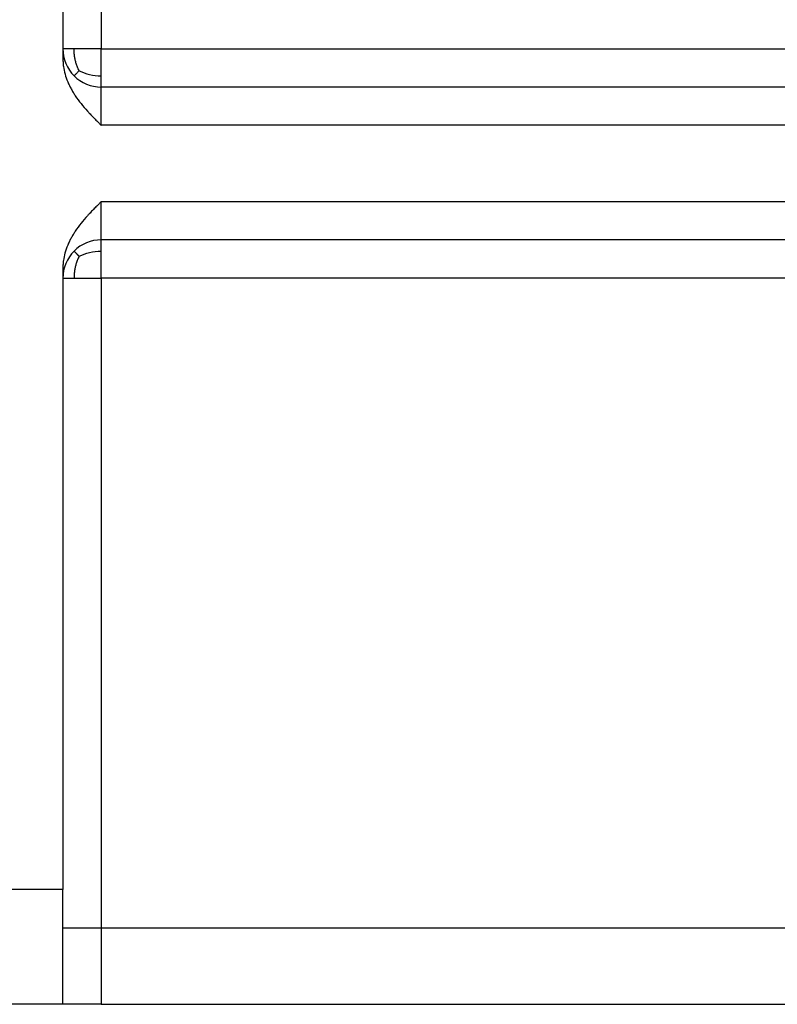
# Model space of a CAD drawing. Header units: inches. Extents: x -535 to 431, y -263 to 280.
# Tile 58 of 82: x 166 to 186, y -63 to -37. Entities that reach past the tile are written whole.
import ezdxf

# ---------------------------------------------------------------- set-up
doc = ezdxf.new("R2010")
doc.units = ezdxf.units.IN

# ---------------------------------------------------------------- blocks, each defined once
blk = doc.blocks.new('013_G23_G27_BF_B14R_Motor_Bgr_63_EEXDe_1_1__1', base_point=(117, -86.258))
at = {"color": 7, "linetype": 'Continuous'}
for p, q in [((167, -31.258), (167, -37.758)), ((167, -37.758), (167, -38.026)), ((202.5, -38.758), (168, -38.758)), ((202.5, -42.758), (168, -42.758)), ((167, -43.49), (167, -43.758)), ((167, -43.758), (167, -59.758)), ((167, -60.758), (167, -59.758)), ((167, -62.748), (167, -60.758)), ((167.015, -62.758), (164, -62.758)), ((168, -62.758), (167.015, -62.758)), ((168, -62.758), (192, -62.758))]:
    blk.add_line(p, q, dxfattribs=at)
at = {"color": 1, "linetype": 'Continuous'}
for p, q in [((168, -31.258), (168, -37.758)), ((168, -43.758), (168, -60.758)), ((167, -59.758), (164, -59.758)), ((167, -60.758), (168, -60.758)), ((168, -60.758), (168, -62.758)), ((168, -60.758), (205.5, -60.758))]:
    blk.add_line(p, q, dxfattribs=at)
at = {"color": 7, "linetype": 'Continuous'}
for centre, start, end in [((168, -37.758), -180, -135), ((168, -37.758), -135, -90), ((168, -43.758), 90, 135), ((168, -43.758), 135, 180)]:
    blk.add_arc(centre, 1, start, end, dxfattribs=at)
at = {"color": 1, "linetype": 'Continuous'}
for points, knots in [([(167.293, -37.758), (167.255, -37.758), (167.182, -37.758), (167.097, -37.758), (167.038, -37.758), (167.013, -37.758), (167, -37.758)], [0, 0, 0, 0, 0.1147625, 0.2167728, 0.254833, 0.2928932, 0.2928932, 0.2928932, 0.2928932]), ([(167.423, -38.33), (167.409, -38.299), (167.381, -38.239), (167.347, -38.146), (167.321, -38.053), (167.304, -37.96), (167.294, -37.862), (167.293, -37.794), (167.293, -37.758)], [0, 0, 0, 0, 0.1007964, 0.2003149, 0.2958554, 0.3887386, 0.4843943, 0.5921619, 0.5921619, 0.5921619, 0.5921619]), ([(168, -37.758), (167.935, -37.758), (167.807, -37.758), (167.622, -37.758), (167.452, -37.758), (167.343, -37.758), (167.293, -37.758)], [0, 0, 0, 0, 0.1950903, 0.3826835, 0.555675, 0.7071068, 0.7071068, 0.7071068, 0.7071068]), ([(168, -38.465), (168, -38.413), (168, -38.3), (168, -38.125), (168, -37.942), (168, -37.819), (168, -37.758)], [0, 0, 0, 0, 0.1573494, 0.3390121, 0.523399, 0.7071066, 0.7071066, 0.7071066, 0.7071066]), ([(168, -37.758), (173.726, -37.758), (185.179, -37.758), (196.656, -37.758), (202.429, -37.758), (202.476, -37.758), (202.5, -37.758)], [0, 0, 0, 0, 17.179289, 34.358579, 34.429322, 34.500075, 34.500075, 34.500075, 34.500075]), ([(167.423, -38.33), (167.415, -38.338), (167.401, -38.353), (167.38, -38.374), (167.362, -38.394), (167.345, -38.411), (167.331, -38.425), (167.319, -38.438), (167.309, -38.448), (167.302, -38.455), (167.297, -38.46), (167.294, -38.463), (167.293, -38.465), (167.293, -38.465)], [0, 0, 0, 0, 0.0325845, 0.0625656, 0.0896276, 0.113529, 0.134103, 0.1512572, 0.1649738, 0.1753093, 0.1823951, 0.1864403, 0.1877627, 0.1877627, 0.1877627, 0.1877627]), ([(167.423, -38.33), (167.513, -38.37), (167.697, -38.452), (167.898, -38.461), (168, -38.465)], [0, 0, 0, 0, 0.2927896, 0.5973846, 0.5973846, 0.5973846, 0.5973846]), ([(168, -38.758), (168, -38.746), (168, -38.723), (168, -38.668), (168, -38.582), (168, -38.508), (168, -38.465)], [0, 0, 0, 0, 0.0351058, 0.0702117, 0.1639728, 0.2928933, 0.2928933, 0.2928933, 0.2928933]), ([(168, -39.758), (168, -39.75), (168, -39.725), (168, -39.678), (168, -39.612), (168, -39.539), (168, -39.415), (168, -39.252), (168, -39.08), (168, -38.953), (168, -38.87), (168, -38.815), (168, -38.78), (168, -38.765), (168, -38.758)], [0, 0, 0, 0, 0.023317, 0.074424, 0.143218, 0.219599, 0.293463, 0.51591, 0.707119, 0.812366, 0.895748, 0.955981, 0.97799, 1, 1, 1, 1]), ([(202.5, -39.758), (202.476, -39.758), (202.429, -39.758), (196.656, -39.758), (185.179, -39.758), (173.726, -39.758), (168, -39.758)], [0, 0, 0, 0, 0.070479, 0.14101, 17.3203, 34.499589, 34.499589, 34.499589, 34.499589]), ([(168, -42.758), (168, -42.751), (168, -42.736), (168, -42.701), (168, -42.646), (168, -42.563), (168, -42.436), (168, -42.263), (168, -42.077), (168, -41.905), (168, -41.807), (168, -41.758)], [0, 0, 0, 0, 0.0219862, 0.0439724, 0.1041326, 0.1881909, 0.2927665, 0.4859237, 0.7063809, 0.8515455, 1, 1, 1, 1]), ([(202.5, -41.758), (202.476, -41.758), (202.429, -41.758), (196.656, -41.758), (185.179, -41.758), (173.726, -41.758), (168, -41.758)], [0, 0, 0, 0, 0.070572, 0.141174, 17.320464, 34.499753, 34.499753, 34.499753, 34.499753]), ([(168, -43.051), (168, -43.008), (168, -42.934), (168, -42.847), (168, -42.797), (168, -42.774), (168, -42.762), (168, -42.758)], [0, 0, 0, 0, 0.1288811, 0.2226816, 0.2588554, 0.2797053, 0.2928933, 0.2928933, 0.2928933, 0.2928933]), ([(167.423, -43.186), (167.418, -43.181), (167.409, -43.172), (167.396, -43.158), (167.383, -43.145), (167.371, -43.132), (167.36, -43.121), (167.35, -43.11), (167.34, -43.1), (167.332, -43.092), (167.324, -43.084), (167.317, -43.077), (167.311, -43.07), (167.306, -43.065), (167.302, -43.061), (167.298, -43.057), (167.296, -43.055), (167.294, -43.053), (167.293, -43.052), (167.293, -43.051), (167.293, -43.051)], [0, 0, 0, 0, 0.0202023, 0.0394842, 0.0577639, 0.0749697, 0.0910403, 0.1059249, 0.1195832, 0.1319849, 0.1431106, 0.1529508, 0.1615067, 0.1687898, 0.174822, 0.1796356, 0.1832738, 0.1857908, 0.1872553, 0.1877795, 0.1877795, 0.1877795, 0.1877795]), ([(167.423, -43.186), (167.409, -43.217), (167.381, -43.277), (167.347, -43.37), (167.321, -43.463), (167.304, -43.556), (167.294, -43.654), (167.293, -43.722), (167.293, -43.758)], [0, 0, 0, 0, 0.1007964, 0.2003149, 0.2958553, 0.3887386, 0.4843943, 0.5921619, 0.5921619, 0.5921619, 0.5921619]), ([(167.423, -43.186), (167.513, -43.146), (167.697, -43.064), (167.898, -43.055), (168, -43.051)], [0, 0, 0, 0, 0.2927896, 0.5973845, 0.5973845, 0.5973845, 0.5973845]), ([(168, -43.758), (168, -43.695), (168, -43.572), (168, -43.389), (168, -43.216), (168, -43.103), (168, -43.051)], [0, 0, 0, 0, 0.1890815, 0.3680946, 0.549793, 0.7071067, 0.7071067, 0.7071067, 0.7071067]), ([(167, -43.758), (167.013, -43.758), (167.038, -43.758), (167.097, -43.758), (167.182, -43.758), (167.255, -43.758), (167.293, -43.758)], [0, 0, 0, 0, 0.0380602, 0.0761205, 0.1778683, 0.2928932, 0.2928932, 0.2928932, 0.2928932]), ([(167.293, -43.758), (167.349, -43.758), (167.457, -43.758), (167.623, -43.758), (167.768, -43.758), (167.895, -43.758), (167.965, -43.758), (168, -43.758)], [0, 0, 0, 0, 0.168503, 0.3244233, 0.4960745, 0.6035692, 0.7071068, 0.7071068, 0.7071068, 0.7071068]), ([(202.5, -43.758), (202.477, -43.758), (202.429, -43.758), (196.656, -43.758), (185.179, -43.758), (173.726, -43.758), (168, -43.758)], [0, 0, 0, 0, 0.070953, 0.141853, 17.321142, 34.500431, 34.500431, 34.500431, 34.500431])]:
    blk.add_open_spline(points, degree=3, knots=knots, dxfattribs=at)
at = {"color": 7, "linetype": 'Continuous'}
for points, knots in [([(167, -38.026), (167.001, -38.058), (167.002, -38.124), (167.017, -38.256), (167.052, -38.425), (167.111, -38.59), (167.169, -38.719), (167.217, -38.811), (167.267, -38.899), (167.35, -39.029), (167.473, -39.194), (167.6, -39.342), (167.687, -39.437), (167.731, -39.484), (167.774, -39.529), (167.819, -39.576), (167.864, -39.622), (167.907, -39.664), (167.952, -39.71), (167.982, -39.74), (168, -39.758)], [0, 0, 0, 0, 0.097027, 0.197523, 0.396682, 0.613322, 0.723368, 0.820653, 0.924221, 1.027575, 1.282617, 1.541006, 1.611371, 1.6699, 1.73417, 1.798777, 1.863588, 1.927441, 1.979495, 2.055689, 2.055689, 2.055689, 2.055689]), ([(168, -41.758), (167.982, -41.776), (167.952, -41.806), (167.907, -41.851), (167.864, -41.894), (167.819, -41.94), (167.774, -41.987), (167.731, -42.032), (167.687, -42.079), (167.6, -42.174), (167.473, -42.321), (167.35, -42.487), (167.267, -42.617), (167.217, -42.705), (167.169, -42.797), (167.109, -42.928), (167.052, -43.094), (167.016, -43.263), (167.002, -43.392), (167.001, -43.458), (167, -43.49)], [0, 0, 0, 0, 0.076107, 0.128248, 0.1921, 0.256912, 0.321518, 0.385789, 0.444379, 0.514683, 0.773058, 1.028114, 1.131469, 1.235036, 1.33231, 1.442367, 1.668163, 1.858165, 1.958659, 2.055687, 2.055687, 2.055687, 2.055687]), ([(167.015, -62.758), (167.013, -62.758), (167.009, -62.758), (167.004, -62.756), (167, -62.752), (167, -62.75), (167, -62.748)], [0, 0, 0, 0, 0.00648391, 0.0115604, 0.01563785, 0.02021622, 0.02021622, 0.02021622, 0.02021622])]:
    blk.add_open_spline(points, degree=3, knots=knots, dxfattribs=at)
blk = doc.blocks.new('Rcksicht1', base_point=(273.75, 13))
blk.add_blockref('013_G23_G27_BF_B14R_Motor_Bgr_63_EEXDe_1_1__1', (117, -86.258))

msp = doc.modelspace()

# ---------------------------------------------------------------- block references
msp.add_blockref('Rcksicht1', (273.75, 13))

doc.saveas('drawing.dxf')
